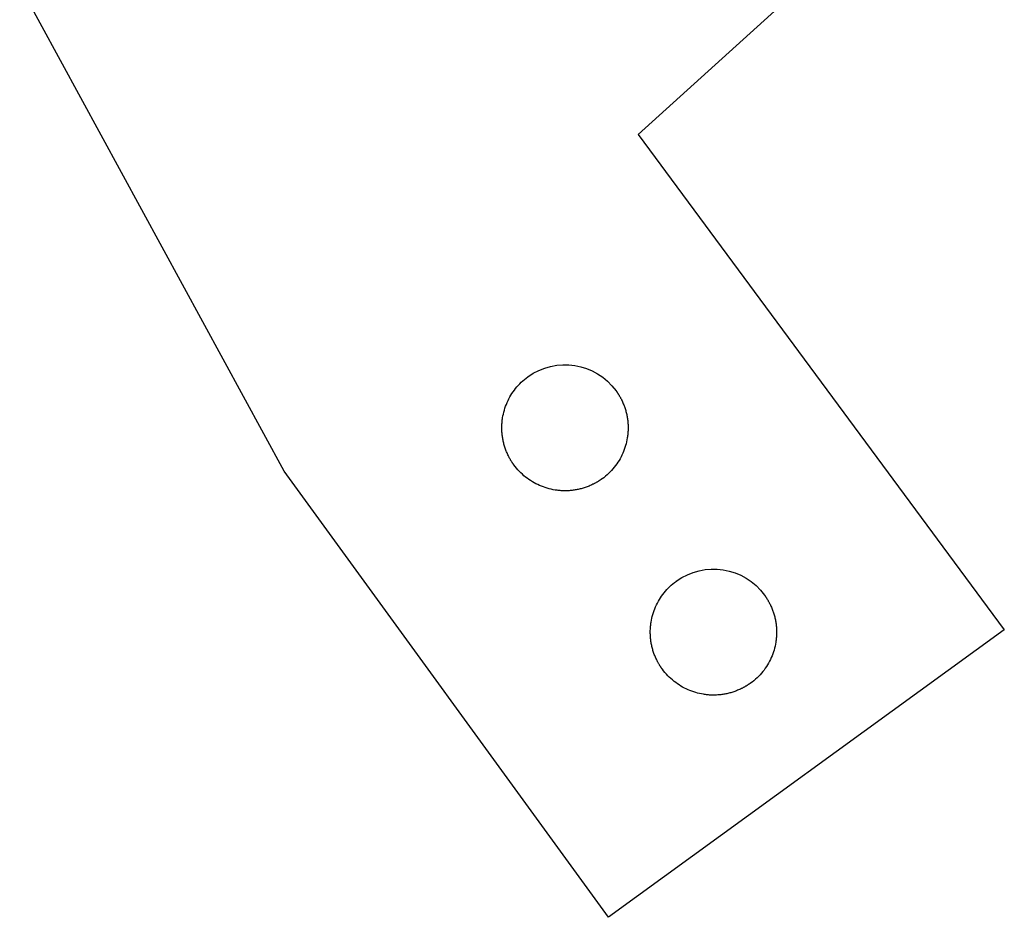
# Model space of a CAD drawing. Extents: x 22 to 270, y 37 to 166.
# Tile 10 of 14: x 236 to 267, y 44 to 72. Entities that reach past the tile are written whole.
import ezdxf

# ---------------------------------------------------------------- set-up
doc = ezdxf.new("R2010")
doc.units = 0
doc.layers.get('0').update_dxf_attribs({"linetype": 'CONTINUOUS'})

msp = doc.modelspace()

# ---------------------------------------------------------------- linework, layer by layer
at = {"color": 3}
for points in [[(244.13026, 57.873784), (235.751559, 73.255389)], [(260.21536, 72.960188), (255.33976, 68.537887)], [(255.33976, 68.537887), (266.93576, 52.855478)], [(254.395961, 43.744498), (244.13026, 57.873784)], [(266.93576, 52.855478), (254.395961, 43.744498)]]:
    msp.add_lwpolyline(points, dxfattribs=at)
at = {"color": 1}
for points in [[(251.845659, 60.865487), (252.73926, 61.514688), (253.99006, 61.316588), (254.639259, 60.422988)], [(251.637484, 60.692149), (251.703067, 60.754878), (251.772956, 60.813151), (251.846306, 60.866446)], [(251.458168, 60.496117), (251.513475, 60.565357), (251.573425, 60.630878), (251.637484, 60.692149)], [(251.190165, 60.052173), (251.224723, 60.131139), (251.264397, 60.207847), (251.308887, 60.281676)], [(251.308887, 60.281676), (251.35387, 60.356338), (251.403773, 60.428025), (251.458168, 60.496117)], [(254.639259, 60.422988), (254.639276, 60.422945), (254.63931, 60.422914), (254.639338, 60.42288)], [(254.639338, 60.42288), (254.639369, 60.422844), (254.639391, 60.422807), (254.639417, 60.42277)], [(254.639417, 60.42277), (254.639468, 60.422697), (254.639524, 60.422623), (254.639578, 60.422553)], [(254.639578, 60.422553), (254.639685, 60.422406), (254.639789, 60.422271), (254.63986, 60.421988)], [(254.63986, 60.421988), (254.639964, 60.421842), (254.640072, 60.421706), (254.640142, 60.421424)], [(254.640142, 60.421424), (254.640249, 60.42128), (254.640354, 60.421142), (254.640424, 60.42086)], [(254.640424, 60.42086), (254.640636, 60.420577), (254.640989, 60.420295), (254.640989, 60.420013)], [(254.640989, 60.420013), (254.6412, 60.419731), (254.641271, 60.419448), (254.641553, 60.419166)], [(254.641553, 60.419166), (254.641835, 60.418602), (254.6424, 60.418037), (254.642682, 60.417473)], [(254.642682, 60.417473), (254.642964, 60.416908), (254.643529, 60.416344), (254.643811, 60.41578)], [(254.643811, 60.41578), (254.644093, 60.415215), (254.644658, 60.414651), (254.64494, 60.414086)], [(254.64494, 60.414086), (254.645222, 60.413522), (254.645787, 60.412957), (254.646069, 60.412393)], [(254.646069, 60.412393), (254.646915, 60.411264), (254.647762, 60.410135), (254.648609, 60.408893)], [(254.648609, 60.408893), (254.649455, 60.407764), (254.650302, 60.406636), (254.651149, 60.405394)], [(254.651149, 60.405394), (254.651995, 60.404265), (254.652842, 60.403136), (254.653689, 60.401894)], [(254.653689, 60.401894), (254.655382, 60.399636), (254.656991, 60.397209), (254.658628, 60.394867)], [(254.658628, 60.394867), (254.660321, 60.392609), (254.661901, 60.390182), (254.663538, 60.387811)], [(254.663538, 60.387811), (254.665232, 60.385554), (254.666784, 60.383098), (254.668421, 60.380756)], [(254.668421, 60.380756), (254.670114, 60.378498), (254.671666, 60.376043), (254.673275, 60.373672)], [(254.673275, 60.373672), (254.674968, 60.371414), (254.676492, 60.368959), (254.678101, 60.366588)], [(254.678101, 60.366588), (254.68129, 60.361875), (254.684479, 60.357134), (254.687612, 60.352364)], [(254.687612, 60.352364), (254.690773, 60.347623), (254.693905, 60.342853), (254.69701, 60.338084)], [(254.69701, 60.338084), (254.700114, 60.333314), (254.703191, 60.328545), (254.706267, 60.323775)], [(254.706267, 60.323775), (254.709315, 60.319006), (254.712363, 60.314208), (254.715383, 60.30941)], [(254.715383, 60.30941), (254.721394, 60.299814), (254.727349, 60.290191), (254.733191, 60.280519)], [(254.733191, 60.280519), (254.739033, 60.270923), (254.74479, 60.261046), (254.750463, 60.251394)], [(254.750463, 60.251394), (254.756107, 60.241798), (254.761695, 60.23192), (254.767199, 60.222099)], [(254.767199, 60.222099), (254.772674, 60.212221), (254.778064, 60.202626), (254.78337, 60.192607)], [(254.78337, 60.192607), (254.788676, 60.182729), (254.793869, 60.172851), (254.799005, 60.162945)], [(251.102535, 59.810929), (251.126552, 59.893113), (251.155835, 59.973743), (251.190165, 60.052173)], [(254.799005, 60.162945), (254.804113, 60.153067), (254.809165, 60.14319), (254.814104, 60.133114)], [(254.814104, 60.133114), (254.823953, 60.113077), (254.833493, 60.093152), (254.842673, 60.072945)], [(254.842673, 60.072945), (254.851817, 60.052907), (254.860623, 60.032559), (254.869089, 60.012154)], [(254.869089, 60.012154), (254.877528, 59.991834), (254.885599, 59.971373), (254.89336, 59.950771)], [(254.89336, 59.950771), (254.901065, 59.930168), (254.908459, 59.909651), (254.915487, 59.888907)], [(254.915487, 59.888907), (254.922486, 59.868305), (254.929146, 59.847449), (254.935468, 59.826565)], [(251.046519, 59.561247), (251.059868, 59.645519), (251.078585, 59.729), (251.102535, 59.810929)], [(254.935468, 59.826565), (254.948055, 59.785021), (254.959259, 59.743027), (254.969081, 59.700722)], [(254.969081, 59.700722), (254.978845, 59.658642), (254.987256, 59.616253), (254.994255, 59.573637)], [(254.994255, 59.573637), (255.001226, 59.531219), (255.006842, 59.488575), (255.011075, 59.445762)], [(251.022925, 59.178244), (251.021514, 59.220972), (251.021232, 59.263757), (251.022643, 59.306514)], [(251.022643, 59.306514), (251.024054, 59.349186), (251.026538, 59.391801), (251.030517, 59.434304)], [(251.030517, 59.434304), (251.034496, 59.476778), (251.03983, 59.519112), (251.046519, 59.561247)], [(255.011075, 59.445762), (255.01528, 59.403118), (255.018131, 59.360333), (255.019598, 59.317492)], [(255.019598, 59.317492), (255.021009, 59.274764), (255.021292, 59.231979), (255.019881, 59.18925)], [(251.031448, 59.049974), (251.027243, 59.092646), (251.024393, 59.135431), (251.022925, 59.178244)], [(251.048269, 58.922099), (251.041298, 58.964545), (251.035682, 59.007189), (251.031448, 59.049974)], [(255.012007, 59.061432), (255.008027, 59.018986), (255.002693, 58.976624), (254.996033, 58.934488)], [(255.019881, 59.18925), (255.018469, 59.146578), (255.015986, 59.103935), (255.012007, 59.061432)], [(251.073443, 58.795014), (251.063678, 58.837093), (251.055268, 58.879483), (251.048269, 58.922099)], [(251.107056, 58.669171), (251.094469, 58.710743), (251.083264, 58.752737), (251.073443, 58.795014)], [(251.127037, 58.606828), (251.120038, 58.627431), (251.113377, 58.648287), (251.107056, 58.669171)], [(254.940017, 58.684835), (254.916, 58.602623), (254.886714, 58.521992), (254.852384, 58.443563)], [(254.996033, 58.934488), (254.982684, 58.850217), (254.963964, 58.766764), (254.940017, 58.684835)], [(251.149163, 58.544965), (251.141459, 58.565567), (251.134064, 58.586085), (251.127037, 58.606828)], [(251.173434, 58.48361), (251.164996, 58.50393), (251.156924, 58.524391), (251.149163, 58.544965)], [(251.19985, 58.422819), (251.190706, 58.442857), (251.181901, 58.463205), (251.173434, 58.48361)], [(251.228417, 58.36265), (251.218567, 58.382687), (251.209028, 58.402612), (251.19985, 58.422819)], [(251.243516, 58.332791), (251.238408, 58.342668), (251.233356, 58.352546), (251.228417, 58.36265)], [(251.259151, 58.303129), (251.253845, 58.313007), (251.248652, 58.322885), (251.243516, 58.332791)], [(254.852384, 58.443563), (254.817826, 58.364625), (254.778152, 58.287889), (254.733665, 58.21406)], [(251.275322, 58.273637), (251.269847, 58.283515), (251.264457, 58.29311), (251.259151, 58.303129)], [(251.292058, 58.244342), (251.286414, 58.253938), (251.280826, 58.263815), (251.275322, 58.273637)], [(251.30933, 58.215245), (251.303488, 58.224841), (251.297731, 58.234718), (251.292058, 58.244342)], [(251.327138, 58.186345), (251.321127, 58.195941), (251.315172, 58.205537), (251.30933, 58.215245)], [(251.336254, 58.171952), (251.333206, 58.17675), (251.330158, 58.181548), (251.327138, 58.186345)], [(251.345511, 58.157559), (251.342406, 58.162357), (251.33933, 58.167154), (251.336254, 58.171952)], [(251.354909, 58.143165), (251.351748, 58.147963), (251.348644, 58.152761), (251.345511, 58.157559)], [(251.364448, 58.129054), (251.361259, 58.133852), (251.35807, 58.138368), (251.354909, 58.143165)], [(251.369246, 58.121999), (251.367552, 58.124821), (251.366028, 58.126797), (251.364448, 58.129054)], [(251.3741, 58.114943), (251.372407, 58.117765), (251.370854, 58.119741), (251.369246, 58.121999)], [(251.378982, 58.107888), (251.377289, 58.11071), (251.375709, 58.112685), (251.3741, 58.114943)], [(251.383893, 58.100832), (251.3822, 58.103654), (251.380619, 58.10563), (251.378982, 58.107888)], [(251.388832, 58.093777), (251.387139, 58.096599), (251.38553, 58.098574), (251.383893, 58.100832)], [(251.391372, 58.09039), (251.390525, 58.09039), (251.389679, 58.093212), (251.388832, 58.093777)], [(251.393912, 58.087003), (251.393065, 58.087003), (251.392219, 58.089825), (251.391372, 58.09039)], [(251.396452, 58.083617), (251.395605, 58.083617), (251.394759, 58.086439), (251.393912, 58.087003)], [(251.397581, 58.080794), (251.397299, 58.080794), (251.396734, 58.080794), (251.396452, 58.083617)], [(251.39871, 58.077972), (251.398428, 58.077972), (251.397863, 58.077972), (251.397581, 58.080794)], [(251.399839, 58.07515), (251.399556, 58.07515), (251.398992, 58.07515), (251.39871, 58.077972)], [(251.400968, 58.072328), (251.400685, 58.072328), (251.400121, 58.072328), (251.399839, 58.07515)], [(251.401532, 58.072328), (251.40132, 58.072328), (251.40125, 58.072328), (251.400968, 58.072328)], [(251.402096, 58.072328), (251.401885, 58.072328), (251.401814, 58.072328), (251.401532, 58.072328)], [(251.402379, 58.072328), (251.402274, 58.072469), (251.40217, 58.072328), (251.402096, 58.072328)], [(251.402661, 58.072328), (251.402554, 58.072497), (251.402449, 58.072328), (251.402379, 58.072328)], [(251.402943, 58.072328), (251.402836, 58.072469), (251.402731, 58.072328), (251.402661, 58.072328)], [(251.403101, 58.072102), (251.40305, 58.072187), (251.402997, 58.072243), (251.402943, 58.072328)], [(251.40318, 58.071989), (251.403152, 58.072045), (251.403127, 58.072074), (251.403101, 58.072102)], [(251.57745, 57.870003), (251.514726, 57.935591), (251.456461, 58.005469), (251.403172, 58.078819)], [(251.403259, 58.071876), (251.403242, 58.071933), (251.403208, 58.071961), (251.40318, 58.071989)], [(254.733665, 58.21406), (254.688681, 58.139412), (254.638776, 58.067727), (254.584383, 57.999627)], [(251.773467, 57.690679), (251.704232, 57.745994), (251.638714, 57.805938), (251.57745, 57.870003)], [(254.405068, 57.803596), (254.339482, 57.740886), (254.269596, 57.682607), (254.196243, 57.629295)], [(254.584383, 57.999627), (254.529074, 57.930398), (254.469124, 57.864866), (254.405068, 57.803596)], [(251.987891, 57.541411), (251.913243, 57.586397), (251.841556, 57.636294), (251.773467, 57.690679)], [(252.217394, 57.42268), (252.13844, 57.457253), (252.061715, 57.496933), (251.987891, 57.541411)], [(252.458649, 57.33505), (252.376463, 57.359039), (252.295827, 57.388362), (252.217394, 57.42268)], [(253.724644, 57.381504), (253.704155, 57.373884), (253.683513, 57.366546), (253.66277, 57.359491)], [(253.786005, 57.405775), (253.765685, 57.397309), (253.74523, 57.389406), (253.724644, 57.381504)], [(253.846801, 57.432304), (253.826679, 57.423273), (253.806415, 57.414242), (253.786005, 57.405775)], [(253.90698, 57.460865), (253.887083, 57.450987), (253.867017, 57.441392), (253.846801, 57.432304)], [(253.936819, 57.475823), (253.926913, 57.470743), (253.916979, 57.465663), (253.90698, 57.460865)], [(253.966486, 57.491345), (253.956637, 57.485983), (253.946759, 57.480903), (253.936819, 57.475823)], [(253.995973, 57.507432), (253.98618, 57.502069), (253.976358, 57.496707), (253.966486, 57.491345)], [(254.02527, 57.524083), (254.015562, 57.518438), (254.005797, 57.512794), (253.995973, 57.507432)], [(254.054376, 57.541298), (254.044724, 57.535372), (254.035015, 57.529727), (254.02527, 57.524083)], [(254.083281, 57.559078), (254.073685, 57.553152), (254.064062, 57.547225), (254.054376, 57.541298)], [(254.097646, 57.568109), (254.092877, 57.565005), (254.088079, 57.561901), (254.083281, 57.559078)], [(254.111955, 57.577423), (254.107185, 57.574318), (254.102416, 57.571214), (254.097646, 57.568109)], [(254.126235, 57.586736), (254.121494, 57.583632), (254.116724, 57.580527), (254.111955, 57.577423)], [(254.140459, 57.596332), (254.135746, 57.593227), (254.131005, 57.589841), (254.126235, 57.586736)], [(254.147543, 57.601129), (254.145285, 57.598307), (254.14283, 57.598025), (254.140459, 57.596332)], [(254.154627, 57.605927), (254.152369, 57.603105), (254.149914, 57.602541), (254.147543, 57.601129)], [(254.161682, 57.610725), (254.159425, 57.607903), (254.156969, 57.607338), (254.154627, 57.605927)], [(254.168738, 57.615523), (254.16648, 57.612701), (254.164053, 57.612136), (254.161682, 57.610725)], [(254.175765, 57.620603), (254.173507, 57.617781), (254.17108, 57.617216), (254.168738, 57.615523)], [(254.179265, 57.623425), (254.178136, 57.623425), (254.177007, 57.620603), (254.175765, 57.620603)], [(254.182764, 57.626247), (254.181635, 57.626247), (254.180507, 57.623425), (254.179265, 57.623425)], [(254.186264, 57.629069), (254.185135, 57.629069), (254.184006, 57.626247), (254.182764, 57.626247)], [(254.187957, 57.629069), (254.187393, 57.629069), (254.186828, 57.629069), (254.186264, 57.629069)], [(254.189651, 57.629069), (254.189086, 57.629069), (254.188522, 57.629069), (254.187957, 57.629069)], [(254.191344, 57.629069), (254.190779, 57.629069), (254.190215, 57.629069), (254.189651, 57.629069)], [(254.193037, 57.629069), (254.192473, 57.629069), (254.191908, 57.629069), (254.191344, 57.629069)], [(254.193884, 57.629069), (254.193602, 57.628872), (254.193319, 57.629069), (254.193037, 57.629069)], [(254.194731, 57.629069), (254.194448, 57.628872), (254.194166, 57.629069), (254.193884, 57.629069)], [(254.195295, 57.629069), (254.195151, 57.628957), (254.195013, 57.628844), (254.194731, 57.629069)], [(254.195859, 57.629069), (254.195715, 57.628957), (254.195577, 57.628844), (254.195295, 57.629069)], [(254.196424, 57.629069), (254.19628, 57.628957), (254.196142, 57.628872), (254.195859, 57.629069)], [(254.196641, 57.629239), (254.196568, 57.629182), (254.196494, 57.629126), (254.196424, 57.629069)], [(254.196751, 57.629295), (254.196717, 57.629267), (254.196678, 57.629267), (254.196641, 57.629239)], [(254.196858, 57.62938), (254.196819, 57.62938), (254.196785, 57.629352), (254.196751, 57.629295)], [(252.708323, 57.279029), (252.624051, 57.292294), (252.540578, 57.31109), (252.458649, 57.33505)], [(252.835277, 57.262943), (252.792806, 57.266894), (252.750464, 57.272256), (252.708323, 57.279029)], [(252.963087, 57.25504), (252.920415, 57.25504), (252.87778, 57.258991), (252.835277, 57.262943)], [(253.09134, 57.255323), (253.048606, 57.2525), (253.005827, 57.2525), (252.963087, 57.25504)], [(253.219616, 57.263789), (253.176964, 57.259556), (253.134176, 57.256734), (253.09134, 57.255323)], [(253.347502, 57.280723), (253.30507, 57.273667), (253.262412, 57.268023), (253.219616, 57.263789)], [(253.474578, 57.30584), (253.432508, 57.295963), (253.390118, 57.287778), (253.347502, 57.280723)], [(253.600433, 57.339453), (253.558867, 57.326753), (253.516884, 57.315746), (253.474578, 57.30584)], [(253.66277, 57.359491), (253.642111, 57.352435), (253.62132, 57.345944), (253.600433, 57.339453)], [(256.547959, 54.393279), (257.441559, 55.042587), (258.692359, 54.844496), (259.341561, 53.950895)], [(256.339738, 54.219966), (256.405324, 54.282704), (256.47521, 54.340955), (256.54856, 54.394238)], [(256.011138, 53.80953), (256.056124, 53.884178), (256.106027, 53.955863), (256.160422, 54.023963)], [(256.160422, 54.023963), (256.215729, 54.093192), (256.275682, 54.158696), (256.339738, 54.219966)], [(259.341561, 53.950895), (259.341575, 53.950839), (259.341609, 53.950811), (259.34164, 53.950783)], [(259.34164, 53.950783), (259.341668, 53.950754), (259.341693, 53.950698), (259.341719, 53.95067)], [(259.341719, 53.95067), (259.34177, 53.950585), (259.341823, 53.950529), (259.341877, 53.950444)], [(259.341877, 53.950444), (259.341984, 53.950303), (259.342088, 53.950162), (259.342159, 53.950444)], [(259.342159, 53.950444), (259.342263, 53.950303), (259.342371, 53.950162), (259.342441, 53.950444)], [(259.342441, 53.950444), (259.342549, 53.950303), (259.342653, 53.950162), (259.342723, 53.950444)], [(259.342723, 53.950444), (259.342932, 53.950162), (259.343006, 53.950444), (259.343288, 53.950444)], [(259.343288, 53.950444), (259.343497, 53.950162), (259.34357, 53.950444), (259.343852, 53.950444)], [(259.343852, 53.950444), (259.344135, 53.950444), (259.344699, 53.950444), (259.344981, 53.947622)], [(255.892416, 53.580055), (255.926977, 53.658993), (255.966651, 53.735729), (256.011138, 53.80953)], [(259.344981, 53.947622), (259.345263, 53.947622), (259.345828, 53.947622), (259.34611, 53.944799)], [(259.34611, 53.944799), (259.346392, 53.944799), (259.346957, 53.944799), (259.347239, 53.941977)], [(259.347239, 53.941977), (259.347521, 53.941977), (259.348086, 53.941977), (259.348368, 53.939155)], [(259.348368, 53.939155), (259.349215, 53.939155), (259.350061, 53.936333), (259.350908, 53.935768)], [(259.350908, 53.935768), (259.351755, 53.935768), (259.352601, 53.932946), (259.353448, 53.932382)], [(259.353448, 53.932382), (259.354295, 53.932382), (259.355141, 53.929559), (259.355988, 53.928713)], [(259.355988, 53.928713), (259.357681, 53.925891), (259.35929, 53.923915), (259.360955, 53.921657)], [(259.360955, 53.921657), (259.362648, 53.918835), (259.364229, 53.916859), (259.365866, 53.914602)], [(259.365866, 53.914602), (259.367559, 53.911779), (259.369111, 53.909804), (259.370748, 53.907546)], [(259.370748, 53.907546), (259.372441, 53.904724), (259.373994, 53.902748), (259.375602, 53.900491)], [(259.375602, 53.900491), (259.377296, 53.897668), (259.37882, 53.895693), (259.380428, 53.893435)], [(259.380428, 53.893435), (259.383617, 53.888637), (259.386807, 53.883839), (259.389967, 53.879324)], [(259.389967, 53.879324), (259.393128, 53.874526), (259.396233, 53.869728), (259.399365, 53.864931)], [(259.399365, 53.864931), (259.40247, 53.860133), (259.405546, 53.855335), (259.408622, 53.850537)], [(259.408622, 53.850537), (259.41167, 53.845739), (259.414718, 53.840942), (259.417738, 53.836144)], [(259.417738, 53.836144), (259.423749, 53.826548), (259.429704, 53.816953), (259.435546, 53.807244)], [(259.435546, 53.807244), (259.441388, 53.797649), (259.447146, 53.787771), (259.452818, 53.778147)], [(259.452818, 53.778147), (259.458491, 53.768552), (259.464051, 53.758674), (259.469554, 53.748853)], [(259.469554, 53.748853), (259.475029, 53.738975), (259.48042, 53.729097), (259.485725, 53.71936)], [(259.485725, 53.71936), (259.491031, 53.709483), (259.496224, 53.699605), (259.501361, 53.689699)], [(259.501361, 53.689699), (259.506469, 53.679821), (259.511521, 53.669943), (259.516459, 53.65984)], [(259.516459, 53.65984), (259.526309, 53.640084), (259.535848, 53.619905), (259.545029, 53.59967)], [(255.748762, 53.08913), (255.762111, 53.173401), (255.780834, 53.256883), (255.80478, 53.338812)], [(255.80478, 53.338812), (255.828797, 53.420995), (255.858086, 53.501626), (255.892416, 53.580055)], [(259.545029, 53.59967), (259.554173, 53.579632), (259.562978, 53.559284), (259.571445, 53.538879)], [(259.571445, 53.538879), (259.579883, 53.518559), (259.587955, 53.498098), (259.595716, 53.477524)], [(259.595716, 53.477524), (259.603421, 53.456922), (259.610815, 53.436376), (259.617842, 53.415633)], [(259.617842, 53.415633), (259.624841, 53.395031), (259.631502, 53.374203), (259.637824, 53.353318)], [(259.637824, 53.353318), (259.650411, 53.311747), (259.661615, 53.269752), (259.671433, 53.227447)], [(255.73276, 52.962186), (255.736739, 53.004661), (255.742073, 53.046994), (255.748762, 53.08913)], [(259.671433, 53.227447), (259.681198, 53.185368), (259.689608, 53.143006), (259.696608, 53.100362)], [(259.696608, 53.100362), (259.703578, 53.057944), (259.709195, 53.015272), (259.713428, 52.972487)], [(255.725134, 52.706126), (255.723723, 52.748855), (255.723723, 52.791639), (255.724858, 52.834368)], [(255.724858, 52.834368), (255.726269, 52.87704), (255.728752, 52.919684), (255.73276, 52.962186)], [(255.733657, 52.577856), (255.729452, 52.6205), (255.726602, 52.663285), (255.725134, 52.706126)], [(259.713428, 52.972487), (259.717633, 52.929844), (259.720484, 52.887059), (259.721951, 52.844217)], [(259.722228, 52.715976), (259.720817, 52.673275), (259.718333, 52.63066), (259.714325, 52.588157)], [(259.721951, 52.844217), (259.723362, 52.801489), (259.723362, 52.758704), (259.722228, 52.715976)], [(255.750478, 52.449953), (255.743507, 52.492399), (255.737891, 52.535043), (255.733657, 52.577856)], [(255.775652, 52.322897), (255.765887, 52.364948), (255.757477, 52.407337), (255.750478, 52.449953)], [(259.698323, 52.461185), (259.684974, 52.376914), (259.666249, 52.293461), (259.642297, 52.211532)], [(259.714325, 52.588157), (259.710346, 52.545683), (259.705012, 52.503349), (259.698323, 52.461185)], [(255.809259, 52.197025), (255.7967, 52.238597), (255.785468, 52.280591), (255.775652, 52.322897)], [(255.82924, 52.134683), (255.822241, 52.155285), (255.815581, 52.176141), (255.809259, 52.197025)], [(255.851366, 52.072819), (255.843662, 52.093422), (255.836268, 52.113939), (255.82924, 52.134683)], [(259.642297, 52.211532), (259.61828, 52.129349), (259.588985, 52.048689), (259.554653, 51.97026)], [(255.875638, 52.011436), (255.867199, 52.031756), (255.859128, 52.052217), (255.851366, 52.072819)], [(255.902054, 51.950645), (255.89291, 51.970683), (255.884104, 51.991031), (255.875638, 52.011436)], [(255.930617, 51.890476), (255.920768, 51.910513), (255.911229, 51.930438), (255.902054, 51.950645)], [(255.945716, 51.860617), (255.940608, 51.870494), (255.935556, 51.880372), (255.930617, 51.890476)], [(255.961351, 51.830955), (255.956046, 51.840833), (255.950853, 51.850711), (255.945716, 51.860617)], [(255.977523, 51.801463), (255.972048, 51.811341), (255.966657, 51.821218), (255.961351, 51.830955)], [(255.994258, 51.772168), (255.988614, 51.781764), (255.983026, 51.791641), (255.977523, 51.801463)], [(256.01153, 51.743071), (256.005688, 51.752667), (255.999931, 51.762544), (255.994258, 51.772168)], [(259.554653, 51.97026), (259.520092, 51.891322), (259.480414, 51.814586), (259.435922, 51.740757)], [(256.029339, 51.714143), (256.023327, 51.723739), (256.017372, 51.733334), (256.01153, 51.743071)], [(256.038454, 51.69975), (256.035406, 51.704548), (256.032358, 51.709345), (256.029339, 51.714143)], [(256.047711, 51.685357), (256.044607, 51.690154), (256.041531, 51.694952), (256.038454, 51.69975)], [(256.057109, 51.670963), (256.053948, 51.675761), (256.050844, 51.680559), (256.047711, 51.685357)], [(256.06662, 51.656852), (256.063431, 51.66165), (256.060242, 51.666448), (256.057109, 51.670963)], [(256.071418, 51.649797), (256.069725, 51.652619), (256.068201, 51.654594), (256.06662, 51.656852)], [(256.076272, 51.642741), (256.074579, 51.645563), (256.073027, 51.647539), (256.071418, 51.649797)], [(256.081155, 51.635685), (256.079461, 51.638508), (256.077909, 51.640483), (256.076272, 51.642741)], [(256.086065, 51.62863), (256.084372, 51.631452), (256.082792, 51.633428), (256.081155, 51.635685)], [(256.091032, 51.621574), (256.089339, 51.624397), (256.08773, 51.626372), (256.086065, 51.62863)], [(256.093572, 51.618188), (256.092726, 51.618188), (256.091879, 51.62101), (256.091032, 51.621574)], [(256.096112, 51.614801), (256.095266, 51.614801), (256.094419, 51.617623), (256.093572, 51.618188)], [(256.098652, 51.611414), (256.097806, 51.611414), (256.096959, 51.614237), (256.096112, 51.614801)], [(256.099781, 51.608592), (256.099499, 51.608592), (256.098935, 51.608592), (256.098652, 51.611414)], [(256.10091, 51.60577), (256.100628, 51.60577), (256.100064, 51.60577), (256.099781, 51.608592)], [(256.102039, 51.602948), (256.101757, 51.602948), (256.101192, 51.602948), (256.10091, 51.60577)], [(256.103168, 51.600125), (256.102886, 51.600125), (256.102321, 51.600125), (256.102039, 51.602948)], [(256.103732, 51.600125), (256.103521, 51.600125), (256.10345, 51.600125), (256.103168, 51.600125)], [(256.104297, 51.600125), (256.104085, 51.600125), (256.104015, 51.600125), (256.103732, 51.600125)], [(256.104579, 51.600125), (256.104475, 51.600267), (256.104367, 51.600408), (256.104297, 51.600125)], [(256.104861, 51.600125), (256.104757, 51.600295), (256.104652, 51.600125), (256.104579, 51.600125)], [(256.105144, 51.600125), (256.105036, 51.600267), (256.104932, 51.600408), (256.104861, 51.600125)], [(256.105302, 51.5999), (256.105251, 51.599984), (256.105197, 51.600041), (256.105144, 51.600125)], [(256.105381, 51.599787), (256.105352, 51.599843), (256.105327, 51.599871), (256.105302, 51.5999)], [(256.279673, 51.398421), (256.216943, 51.46401), (256.15867, 51.533888), (256.105372, 51.607237)], [(256.10546, 51.599674), (256.105443, 51.59973), (256.105409, 51.599759), (256.105381, 51.599787)], [(259.286632, 51.526353), (259.231322, 51.457095), (259.171369, 51.391591), (259.107311, 51.330321)], [(259.435922, 51.740757), (259.390936, 51.666109), (259.34103, 51.594425), (259.286632, 51.526353)], [(256.475701, 51.219125), (256.406464, 51.274413), (256.34094, 51.334385), (256.279673, 51.398421)], [(256.690134, 51.06983), (256.615483, 51.114816), (256.543796, 51.164713), (256.475701, 51.219125)], [(258.870938, 51.143716), (258.86868, 51.140893), (258.866253, 51.140329), (258.863883, 51.138918)], [(258.877966, 51.148513), (258.875708, 51.145691), (258.873281, 51.145127), (258.870938, 51.143716)], [(258.881465, 51.151336), (258.880336, 51.151336), (258.879207, 51.148513), (258.877966, 51.148513)], [(258.884965, 51.154158), (258.883836, 51.154158), (258.882707, 51.151336), (258.881465, 51.151336)], [(258.888464, 51.15698), (258.887335, 51.15698), (258.886206, 51.154158), (258.884965, 51.154158)], [(258.890158, 51.15698), (258.889593, 51.15698), (258.889029, 51.15698), (258.888464, 51.15698)], [(258.891851, 51.15698), (258.891286, 51.15698), (258.890722, 51.15698), (258.890158, 51.15698)], [(258.893544, 51.15698), (258.89298, 51.15698), (258.892415, 51.15698), (258.891851, 51.15698)], [(258.895238, 51.15698), (258.894673, 51.15698), (258.894109, 51.15698), (258.893544, 51.15698)], [(258.896084, 51.15698), (258.895802, 51.156754), (258.89552, 51.15698), (258.895238, 51.15698)], [(258.896931, 51.15698), (258.896649, 51.156783), (258.896366, 51.15698), (258.896084, 51.15698)], [(258.897495, 51.15698), (258.897351, 51.156867), (258.897213, 51.156783), (258.896931, 51.15698)], [(258.89806, 51.15698), (258.897913, 51.156895), (258.897778, 51.156783), (258.897495, 51.15698)], [(258.898624, 51.15698), (258.898477, 51.156867), (258.898342, 51.156754), (258.89806, 51.15698)], [(259.107311, 51.330321), (259.041728, 51.267611), (258.971838, 51.209332), (258.898486, 51.156049)], [(258.898842, 51.157121), (258.898768, 51.157065), (258.898695, 51.157037), (258.898624, 51.15698)], [(258.898952, 51.157206), (258.898915, 51.157178), (258.898878, 51.157149), (258.898842, 51.157121)], [(258.899059, 51.157291), (258.899017, 51.157262), (258.898985, 51.157234), (258.898952, 51.157206)], [(256.91964, 50.951099), (256.840682, 50.985671), (256.76396, 51.025352), (256.690134, 51.06983)], [(257.160892, 50.863469), (257.078706, 50.887458), (256.998069, 50.916781), (256.91964, 50.951099)], [(257.41056, 50.807476), (257.326291, 50.820741), (257.242821, 50.839537), (257.160892, 50.863469)], [(258.176793, 50.834287), (258.134722, 50.824409), (258.092335, 50.816225), (258.04972, 50.809169)], [(258.302641, 50.8679), (258.261079, 50.8552), (258.219095, 50.844193), (258.176793, 50.834287)], [(258.364979, 50.887938), (258.34432, 50.880882), (258.323529, 50.874391), (258.302641, 50.8679)], [(258.42685, 50.909951), (258.406361, 50.902331), (258.385722, 50.894993), (258.364979, 50.887938)], [(258.488211, 50.934222), (258.467891, 50.925755), (258.447438, 50.917571), (258.42685, 50.909951)], [(258.549005, 50.960469), (258.528882, 50.951438), (258.508621, 50.942407), (258.488211, 50.934222)], [(258.60918, 50.989058), (258.589283, 50.97918), (258.56922, 50.969585), (258.549005, 50.960469)], [(258.639022, 51.004016), (258.629116, 50.998936), (258.619182, 50.993856), (258.60918, 50.989058)], [(258.668687, 51.019538), (258.658837, 51.014176), (258.648959, 51.009096), (258.639022, 51.004016)], [(258.698173, 51.035625), (258.68838, 51.030262), (258.678559, 51.0249), (258.668687, 51.019538)], [(258.727471, 51.052276), (258.717762, 51.046631), (258.707997, 51.040987), (258.698173, 51.035625)], [(258.756576, 51.069491), (258.746924, 51.063565), (258.737216, 51.05792), (258.727471, 51.052276)], [(258.785481, 51.087271), (258.775886, 51.081345), (258.766262, 51.075418), (258.756576, 51.069491)], [(258.799846, 51.096302), (258.795077, 51.093198), (258.790279, 51.090093), (258.785481, 51.087271)], [(258.814155, 51.105616), (258.809386, 51.102511), (258.804616, 51.099407), (258.799846, 51.096302)], [(258.828436, 51.114929), (258.823694, 51.111825), (258.818925, 51.10872), (258.814155, 51.105616)], [(258.84266, 51.124525), (258.837946, 51.12142), (258.833205, 51.118033), (258.828436, 51.114929)], [(258.849743, 51.129322), (258.847486, 51.1265), (258.84503, 51.126218), (258.84266, 51.124525)], [(258.856827, 51.13412), (258.854569, 51.131298), (258.852114, 51.131016), (258.849743, 51.129322)], [(258.863883, 51.138918), (258.861625, 51.136096), (258.85917, 51.135531), (258.856827, 51.13412)], [(257.537512, 50.791389), (257.49504, 50.795341), (257.452701, 50.800703), (257.41056, 50.807476)], [(257.665319, 50.783487), (257.622647, 50.783487), (257.580014, 50.787438), (257.537512, 50.791389)], [(257.793566, 50.783769), (257.750835, 50.780947), (257.708056, 50.780947), (257.665319, 50.783487)], [(257.921839, 50.792236), (257.879187, 50.788003), (257.836399, 50.785181), (257.793566, 50.783769)], [(258.04972, 50.809169), (258.00729, 50.802114), (257.964632, 50.796469), (257.921839, 50.792236)]]:
    msp.add_open_spline(points, degree=3, dxfattribs=at)

doc.saveas('drawing.dxf')
